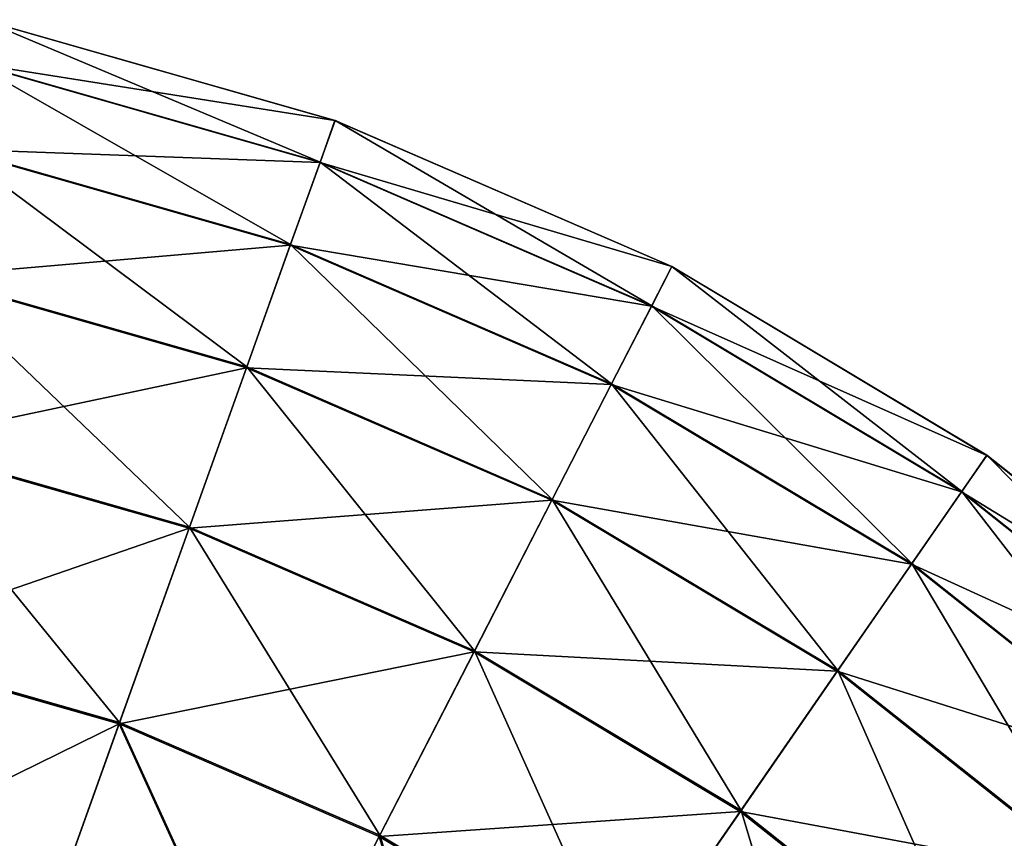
# Model space of a CAD drawing. Extents: x 4.4 to 100, y 4.4 to 100.
# Tile 84 of 85: x 63 to 79.8, y 85.1 to 99. Entities that reach past the tile are written whole.
import ezdxf

# ---------------------------------------------------------------- set-up
doc = ezdxf.new("R2010")
doc.units = 0
doc.header["$LTSCALE"] = 25.4
doc.layers.get('0').update_dxf_attribs({"color": 13, "linetype": 'CONTINUOUS'})

# ---------------------------------------------------------------- blocks, each defined once
blk = doc.blocks.new('BATON-M-7852_STL_1')
at = {"color": 7}
for p, q in [((68.353, 97.297, 50.99), (62.333, 99.015, 50.99)), ((68.353, 97.297, 50.99), (62.333, 99.015, 50.99)), ((68.354, 97.299, 44.966), (62.334, 99.018, 44.966)), ((68.354, 97.299, 44.966), (62.334, 99.018, 44.966)), ((68.098, 96.583, 56.966), (62.173, 98.275, 56.966)), ((68.098, 96.583, 56.966), (62.173, 98.275, 56.966)), ((68.1, 96.59, 38.989), (62.175, 98.282, 38.989)), ((68.1, 96.59, 38.989), (62.175, 98.282, 38.989)), ((68.353, 97.297, 50.99), (68.098, 96.583, 56.966)), ((68.353, 97.297, 50.99), (68.098, 96.583, 56.966)), ((68.1, 96.59, 38.989), (68.354, 97.299, 44.966)), ((68.1, 96.59, 38.989), (68.354, 97.299, 44.966)), ((68.354, 97.299, 44.966), (68.353, 97.297, 50.99)), ((68.354, 97.299, 44.966), (68.353, 97.297, 50.99)), ((74.097, 94.807, 50.99), (68.353, 97.297, 50.99)), ((74.097, 94.807, 50.99), (68.353, 97.297, 50.99)), ((74.098, 94.809, 44.966), (68.354, 97.299, 44.966)), ((74.098, 94.809, 44.966), (68.354, 97.299, 44.966)), ((67.592, 95.17, 62.801), (61.856, 96.807, 62.801)), ((67.592, 95.17, 62.801), (61.856, 96.807, 62.801)), ((67.596, 95.181, 33.153), (61.859, 96.82, 33.153)), ((67.596, 95.181, 33.153), (61.859, 96.82, 33.153)), ((68.098, 96.583, 56.966), (67.592, 95.17, 62.801)), ((68.098, 96.583, 56.966), (67.592, 95.17, 62.801)), ((67.596, 95.181, 33.153), (68.1, 96.59, 38.989)), ((67.596, 95.181, 33.153), (68.1, 96.59, 38.989)), ((73.751, 94.133, 56.966), (68.098, 96.583, 56.966)), ((73.751, 94.133, 56.966), (68.098, 96.583, 56.966)), ((73.755, 94.139, 38.989), (68.1, 96.59, 38.989)), ((73.755, 94.139, 38.989), (68.1, 96.59, 38.989)), ((67.592, 95.17, 62.801), (66.844, 93.079, 68.401)), ((67.592, 95.17, 62.801), (66.844, 93.079, 68.401)), ((66.85, 93.095, 27.551), (67.596, 95.181, 33.153)), ((66.85, 93.095, 27.551), (67.596, 95.181, 33.153)), ((73.065, 92.797, 62.801), (67.592, 95.17, 62.801)), ((73.065, 92.797, 62.801), (67.592, 95.17, 62.801)), ((73.071, 92.808, 33.153), (67.596, 95.181, 33.153)), ((73.071, 92.808, 33.153), (67.596, 95.181, 33.153)), ((74.097, 94.807, 50.99), (73.751, 94.133, 56.966)), ((74.097, 94.807, 50.99), (73.751, 94.133, 56.966)), ((73.755, 94.139, 38.989), (74.098, 94.809, 44.966)), ((73.755, 94.139, 38.989), (74.098, 94.809, 44.966)), ((74.098, 94.809, 44.966), (74.097, 94.807, 50.99)), ((74.098, 94.809, 44.966), (74.097, 94.807, 50.99)), ((79.467, 91.588, 50.99), (74.097, 94.807, 50.99)), ((79.467, 91.588, 50.99), (74.097, 94.807, 50.99)), ((79.469, 91.59, 44.966), (74.098, 94.809, 44.966)), ((79.469, 91.59, 44.966), (74.098, 94.809, 44.966)), ((66.844, 93.079, 68.401), (61.388, 94.637, 68.401)), ((66.844, 93.079, 68.401), (61.388, 94.637, 68.401)), ((66.85, 93.095, 27.551), (61.391, 94.654, 27.551)), ((66.85, 93.095, 27.551), (61.391, 94.654, 27.551)), ((73.751, 94.133, 56.966), (73.065, 92.797, 62.801)), ((73.751, 94.133, 56.966), (73.065, 92.797, 62.801)), ((73.071, 92.808, 33.153), (73.755, 94.139, 38.989)), ((73.071, 92.808, 33.153), (73.755, 94.139, 38.989)), ((79.036, 90.965, 56.966), (73.751, 94.133, 56.966)), ((79.036, 90.965, 56.966), (73.751, 94.133, 56.966)), ((79.041, 90.971, 38.989), (73.755, 94.139, 38.989)), ((79.041, 90.971, 38.989), (73.755, 94.139, 38.989)), ((66.844, 93.079, 68.401), (65.866, 90.344, 73.678)), ((66.844, 93.079, 68.401), (65.866, 90.344, 73.678)), ((65.873, 90.364, 22.272), (66.85, 93.095, 27.551)), ((65.873, 90.364, 22.272), (66.85, 93.095, 27.551)), ((72.051, 90.822, 68.401), (66.844, 93.079, 68.401)), ((72.051, 90.822, 68.401), (66.844, 93.079, 68.401)), ((72.059, 90.837, 27.551), (66.85, 93.095, 27.551)), ((72.059, 90.837, 27.551), (66.85, 93.095, 27.551)), ((73.065, 92.797, 62.801), (72.051, 90.822, 68.401)), ((73.065, 92.797, 62.801), (72.051, 90.822, 68.401)), ((72.059, 90.837, 27.551), (73.071, 92.808, 33.153)), ((72.059, 90.837, 27.551), (73.071, 92.808, 33.153)), ((78.182, 89.731, 62.801), (73.065, 92.797, 62.801)), ((78.182, 89.731, 62.801), (73.065, 92.797, 62.801)), ((78.189, 89.741, 33.153), (73.071, 92.808, 33.153)), ((78.189, 89.741, 33.153), (73.071, 92.808, 33.153)), ((65.866, 90.344, 73.678), (60.774, 91.797, 73.678)), ((65.866, 90.344, 73.678), (60.774, 91.797, 73.678)), ((65.873, 90.364, 22.272), (60.779, 91.818, 22.272)), ((65.873, 90.364, 22.272), (60.779, 91.818, 22.272)), ((79.467, 91.588, 50.99), (79.036, 90.965, 56.966)), ((79.467, 91.588, 50.99), (79.036, 90.965, 56.966)), ((79.041, 90.971, 38.989), (79.469, 91.59, 44.966)), ((79.041, 90.971, 38.989), (79.469, 91.59, 44.966)), ((79.469, 91.59, 44.966), (79.467, 91.588, 50.99)), ((79.469, 91.59, 44.966), (79.467, 91.588, 50.99)), ((84.372, 87.697, 50.99), (79.467, 91.588, 50.99)), ((84.372, 87.697, 50.99), (79.467, 91.588, 50.99)), ((84.373, 87.699, 44.966), (79.469, 91.59, 44.966)), ((84.373, 87.699, 44.966), (79.469, 91.59, 44.966)), ((70.734, 88.257, 22.272), (72.059, 90.837, 27.551)), ((70.734, 88.257, 22.272), (72.059, 90.837, 27.551)), ((76.928, 87.919, 27.551), (72.059, 90.837, 27.551)), ((76.928, 87.919, 27.551), (72.059, 90.837, 27.551)), ((79.036, 90.965, 56.966), (78.182, 89.731, 62.801)), ((79.036, 90.965, 56.966), (78.182, 89.731, 62.801)), ((78.189, 89.741, 33.153), (79.041, 90.971, 38.989)), ((78.189, 89.741, 33.153), (79.041, 90.971, 38.989)), ((83.863, 87.135, 56.966), (79.036, 90.965, 56.966)), ((83.863, 87.135, 56.966), (79.036, 90.965, 56.966)), ((83.868, 87.141, 38.989), (79.041, 90.971, 38.989)), ((83.868, 87.141, 38.989), (79.041, 90.971, 38.989)), ((72.051, 90.822, 68.401), (70.724, 88.238, 73.678)), ((72.051, 90.822, 68.401), (70.724, 88.238, 73.678)), ((76.919, 87.905, 68.401), (72.051, 90.822, 68.401)), ((76.919, 87.905, 68.401), (72.051, 90.822, 68.401)), ((65.866, 90.344, 73.678), (64.672, 87.007, 78.55)), ((65.866, 90.344, 73.678), (64.672, 87.007, 78.55)), ((64.681, 87.031, 17.397), (65.873, 90.364, 22.272)), ((64.681, 87.031, 17.397), (65.873, 90.364, 22.272)), ((70.724, 88.238, 73.678), (65.866, 90.344, 73.678)), ((70.724, 88.238, 73.678), (65.866, 90.344, 73.678)), ((70.734, 88.257, 22.272), (65.873, 90.364, 22.272)), ((70.734, 88.257, 22.272), (65.873, 90.364, 22.272)), ((78.182, 89.731, 62.801), (76.919, 87.905, 68.401)), ((78.182, 89.731, 62.801), (76.919, 87.905, 68.401)), ((76.928, 87.919, 27.551), (78.189, 89.741, 33.153)), ((76.928, 87.919, 27.551), (78.189, 89.741, 33.153)), ((82.855, 86.023, 62.801), (78.182, 89.731, 62.801)), ((82.855, 86.023, 62.801), (78.182, 89.731, 62.801)), ((82.863, 86.032, 33.153), (78.189, 89.741, 33.153)), ((82.863, 86.032, 33.153), (78.189, 89.741, 33.153)), ((64.672, 87.007, 78.55), (60.027, 88.333, 78.55)), ((64.672, 87.007, 78.55), (60.027, 88.333, 78.55)), ((64.681, 87.031, 17.397), (60.032, 88.358, 17.397)), ((64.681, 87.031, 17.397), (60.032, 88.358, 17.397)), ((70.724, 88.238, 73.678), (69.105, 85.086, 78.55)), ((70.724, 88.238, 73.678), (69.105, 85.086, 78.55)), ((69.116, 85.108, 17.397), (70.734, 88.257, 22.272)), ((69.116, 85.108, 17.397), (70.734, 88.257, 22.272)), ((75.265, 85.516, 73.678), (70.724, 88.238, 73.678)), ((75.265, 85.516, 73.678), (70.724, 88.238, 73.678)), ((75.278, 85.534, 22.272), (70.734, 88.257, 22.272)), ((75.278, 85.534, 22.272), (70.734, 88.257, 22.272)), ((76.919, 87.905, 68.401), (75.265, 85.516, 73.678)), ((76.919, 87.905, 68.401), (75.265, 85.516, 73.678)), ((75.278, 85.534, 22.272), (76.928, 87.919, 27.551)), ((75.278, 85.534, 22.272), (76.928, 87.919, 27.551)), ((81.364, 84.378, 68.401), (76.919, 87.905, 68.401)), ((81.364, 84.378, 68.401), (76.919, 87.905, 68.401)), ((81.375, 84.39, 27.551), (76.928, 87.919, 27.551)), ((81.375, 84.39, 27.551), (76.928, 87.919, 27.551)), ((64.672, 87.007, 78.55), (63.282, 83.122, 82.939)), ((64.672, 87.007, 78.55), (63.282, 83.122, 82.939)), ((63.292, 83.149, 13.005), (64.681, 87.031, 17.397)), ((63.292, 83.149, 13.005), (64.681, 87.031, 17.397)), ((69.105, 85.086, 78.55), (64.672, 87.007, 78.55)), ((69.105, 85.086, 78.55), (64.672, 87.007, 78.55)), ((69.116, 85.108, 17.397), (64.681, 87.031, 17.397)), ((69.116, 85.108, 17.397), (64.681, 87.031, 17.397)), ((75.265, 85.516, 73.678), (73.249, 82.602, 78.55)), ((75.265, 85.516, 73.678), (73.249, 82.602, 78.55)), ((73.263, 82.623, 17.397), (75.278, 85.534, 22.272)), ((73.263, 82.623, 17.397), (75.278, 85.534, 22.272)), ((79.413, 82.225, 73.678), (75.265, 85.516, 73.678)), ((79.413, 82.225, 73.678), (75.265, 85.516, 73.678)), ((79.427, 82.241, 22.272), (75.278, 85.534, 22.272)), ((79.427, 82.241, 22.272), (75.278, 85.534, 22.272)), ((69.105, 85.086, 78.55), (67.22, 81.415, 82.939)), ((69.105, 85.086, 78.55), (67.22, 81.415, 82.939)), ((67.233, 81.441, 13.005), (69.116, 85.108, 17.397)), ((67.233, 81.441, 13.005), (69.116, 85.108, 17.397)), ((73.249, 82.602, 78.55), (69.105, 85.086, 78.55)), ((73.249, 82.602, 78.55), (69.105, 85.086, 78.55)), ((73.263, 82.623, 17.397), (69.116, 85.108, 17.397)), ((73.263, 82.623, 17.397), (69.116, 85.108, 17.397))]:
    blk.add_line(p, q, dxfattribs=at)
mesh = blk.add_polyface(dxfattribs=at)
corners = [(62.173, 98.275, 56.966), (68.353, 97.297, 50.99), (62.333, 99.015, 50.99), (68.098, 96.583, 56.966)]
mesh.append_faces([[corners[k] for k in face] for face in [(0, 1, 2), (1, 0, 3)]], dxfattribs={"vtx0": -1, "color": 7})
mesh = blk.add_polyface(dxfattribs=at)
corners = [(62.334, 99.018, 44.966), (68.1, 96.59, 38.989), (62.175, 98.282, 38.989), (68.354, 97.299, 44.966)]
mesh.append_faces([[corners[k] for k in face] for face in [(0, 1, 2), (1, 0, 3)]], dxfattribs={"vtx0": -1, "color": 7})
mesh = blk.add_polyface(dxfattribs=at)
corners = [(62.333, 99.015, 50.99), (68.354, 97.299, 44.966), (62.334, 99.018, 44.966), (68.353, 97.297, 50.99)]
mesh.append_faces([[corners[k] for k in face] for face in [(0, 1, 2), (1, 0, 3)]], dxfattribs={"vtx0": -1, "color": 7})
mesh = blk.add_polyface(dxfattribs=at)
corners = [(61.856, 96.807, 62.801), (68.098, 96.583, 56.966), (62.173, 98.275, 56.966), (67.592, 95.17, 62.801)]
mesh.append_faces([[corners[k] for k in face] for face in [(0, 1, 2), (1, 0, 3)]], dxfattribs={"vtx0": -1, "color": 7})
mesh = blk.add_polyface(dxfattribs=at)
corners = [(62.175, 98.282, 38.989), (67.596, 95.181, 33.153), (61.859, 96.82, 33.153), (68.1, 96.59, 38.989)]
mesh.append_faces([[corners[k] for k in face] for face in [(0, 1, 2), (1, 0, 3)]], dxfattribs={"vtx0": -1, "color": 7})
mesh = blk.add_polyface(dxfattribs=at)
corners = [(68.098, 96.583, 56.966), (74.097, 94.807, 50.99), (68.353, 97.297, 50.99), (73.751, 94.133, 56.966)]
mesh.append_faces([[corners[k] for k in face] for face in [(0, 1, 2), (1, 0, 3)]], dxfattribs={"vtx0": -1, "color": 7})
mesh = blk.add_polyface(dxfattribs=at)
corners = [(68.354, 97.299, 44.966), (73.755, 94.139, 38.989), (68.1, 96.59, 38.989), (74.098, 94.809, 44.966)]
mesh.append_faces([[corners[k] for k in face] for face in [(0, 1, 2), (1, 0, 3)]], dxfattribs={"vtx0": -1, "color": 7})
mesh = blk.add_polyface(dxfattribs=at)
corners = [(68.353, 97.297, 50.99), (74.098, 94.809, 44.966), (68.354, 97.299, 44.966), (74.097, 94.807, 50.99)]
mesh.append_faces([[corners[k] for k in face] for face in [(0, 1, 2), (1, 0, 3)]], dxfattribs={"vtx0": -1, "color": 7})
mesh = blk.add_polyface(dxfattribs=at)
corners = [(61.388, 94.637, 68.401), (67.592, 95.17, 62.801), (61.856, 96.807, 62.801), (66.844, 93.079, 68.401)]
mesh.append_faces([[corners[k] for k in face] for face in [(0, 1, 2), (1, 0, 3)]], dxfattribs={"vtx0": -1, "color": 7})
mesh = blk.add_polyface(dxfattribs=at)
corners = [(61.859, 96.82, 33.153), (66.85, 93.095, 27.551), (61.391, 94.654, 27.551), (67.596, 95.181, 33.153)]
mesh.append_faces([[corners[k] for k in face] for face in [(0, 1, 2), (1, 0, 3)]], dxfattribs={"vtx0": -1, "color": 7})
mesh = blk.add_polyface(dxfattribs=at)
corners = [(67.592, 95.17, 62.801), (73.751, 94.133, 56.966), (68.098, 96.583, 56.966), (73.065, 92.797, 62.801)]
mesh.append_faces([[corners[k] for k in face] for face in [(0, 1, 2), (1, 0, 3)]], dxfattribs={"vtx0": -1, "color": 7})
mesh = blk.add_polyface(dxfattribs=at)
corners = [(68.1, 96.59, 38.989), (73.071, 92.808, 33.153), (67.596, 95.181, 33.153), (73.755, 94.139, 38.989)]
mesh.append_faces([[corners[k] for k in face] for face in [(0, 1, 2), (1, 0, 3)]], dxfattribs={"vtx0": -1, "color": 7})
mesh = blk.add_polyface(dxfattribs=at)
corners = [(66.844, 93.079, 68.401), (73.065, 92.797, 62.801), (67.592, 95.17, 62.801), (72.051, 90.822, 68.401)]
mesh.append_faces([[corners[k] for k in face] for face in [(0, 1, 2), (1, 0, 3)]], dxfattribs={"vtx0": -1, "color": 7})
mesh = blk.add_polyface(dxfattribs=at)
corners = [(67.596, 95.181, 33.153), (72.059, 90.837, 27.551), (66.85, 93.095, 27.551), (73.071, 92.808, 33.153)]
mesh.append_faces([[corners[k] for k in face] for face in [(0, 1, 2), (1, 0, 3)]], dxfattribs={"vtx0": -1, "color": 7})
mesh = blk.add_polyface(dxfattribs=at)
corners = [(73.751, 94.133, 56.966), (79.467, 91.588, 50.99), (74.097, 94.807, 50.99), (79.036, 90.965, 56.966)]
mesh.append_faces([[corners[k] for k in face] for face in [(0, 1, 2), (1, 0, 3)]], dxfattribs={"vtx0": -1, "color": 7})
mesh = blk.add_polyface(dxfattribs=at)
corners = [(74.098, 94.809, 44.966), (79.041, 90.971, 38.989), (73.755, 94.139, 38.989), (79.469, 91.59, 44.966)]
mesh.append_faces([[corners[k] for k in face] for face in [(0, 1, 2), (1, 0, 3)]], dxfattribs={"vtx0": -1, "color": 7})
mesh = blk.add_polyface(dxfattribs=at)
corners = [(74.097, 94.807, 50.99), (79.469, 91.59, 44.966), (74.098, 94.809, 44.966), (79.467, 91.588, 50.99)]
mesh.append_faces([[corners[k] for k in face] for face in [(0, 1, 2), (1, 0, 3)]], dxfattribs={"vtx0": -1, "color": 7})
mesh = blk.add_polyface(dxfattribs=at)
corners = [(60.774, 91.797, 73.678), (66.844, 93.079, 68.401), (61.388, 94.637, 68.401), (65.866, 90.344, 73.678)]
mesh.append_faces([[corners[k] for k in face] for face in [(0, 1, 2), (1, 0, 3)]], dxfattribs={"vtx0": -1, "color": 7})
mesh = blk.add_polyface(dxfattribs=at)
corners = [(61.391, 94.654, 27.551), (65.873, 90.364, 22.272), (60.779, 91.818, 22.272), (66.85, 93.095, 27.551)]
mesh.append_faces([[corners[k] for k in face] for face in [(0, 1, 2), (1, 0, 3)]], dxfattribs={"vtx0": -1, "color": 7})
mesh = blk.add_polyface(dxfattribs=at)
corners = [(73.065, 92.797, 62.801), (79.036, 90.965, 56.966), (73.751, 94.133, 56.966), (78.182, 89.731, 62.801)]
mesh.append_faces([[corners[k] for k in face] for face in [(0, 1, 2), (1, 0, 3)]], dxfattribs={"vtx0": -1, "color": 7})
mesh = blk.add_polyface(dxfattribs=at)
corners = [(73.755, 94.139, 38.989), (78.189, 89.741, 33.153), (73.071, 92.808, 33.153), (79.041, 90.971, 38.989)]
mesh.append_faces([[corners[k] for k in face] for face in [(0, 1, 2), (1, 0, 3)]], dxfattribs={"vtx0": -1, "color": 7})
mesh = blk.add_polyface(dxfattribs=at)
corners = [(65.866, 90.344, 73.678), (72.051, 90.822, 68.401), (66.844, 93.079, 68.401), (70.724, 88.238, 73.678)]
mesh.append_faces([[corners[k] for k in face] for face in [(0, 1, 2), (1, 0, 3)]], dxfattribs={"vtx0": -1, "color": 7})
mesh = blk.add_polyface(dxfattribs=at)
corners = [(66.85, 93.095, 27.551), (70.734, 88.257, 22.272), (65.873, 90.364, 22.272), (72.059, 90.837, 27.551)]
mesh.append_faces([[corners[k] for k in face] for face in [(0, 1, 2), (1, 0, 3)]], dxfattribs={"vtx0": -1, "color": 7})
mesh = blk.add_polyface(dxfattribs=at)
corners = [(72.051, 90.822, 68.401), (78.182, 89.731, 62.801), (73.065, 92.797, 62.801), (76.919, 87.905, 68.401)]
mesh.append_faces([[corners[k] for k in face] for face in [(0, 1, 2), (1, 0, 3)]], dxfattribs={"vtx0": -1, "color": 7})
mesh = blk.add_polyface(dxfattribs=at)
corners = [(73.071, 92.808, 33.153), (76.928, 87.919, 27.551), (72.059, 90.837, 27.551), (78.189, 89.741, 33.153)]
mesh.append_faces([[corners[k] for k in face] for face in [(0, 1, 2), (1, 0, 3)]], dxfattribs={"vtx0": -1, "color": 7})
mesh = blk.add_polyface(dxfattribs=at)
corners = [(60.027, 88.333, 78.55), (65.866, 90.344, 73.678), (60.774, 91.797, 73.678), (64.672, 87.007, 78.55)]
mesh.append_faces([[corners[k] for k in face] for face in [(0, 1, 2), (1, 0, 3)]], dxfattribs={"vtx0": -1, "color": 7})
mesh = blk.add_polyface(dxfattribs=at)
corners = [(60.779, 91.818, 22.272), (64.681, 87.031, 17.397), (60.032, 88.358, 17.397), (65.873, 90.364, 22.272)]
mesh.append_faces([[corners[k] for k in face] for face in [(0, 1, 2), (1, 0, 3)]], dxfattribs={"vtx0": -1, "color": 7})
mesh = blk.add_polyface(dxfattribs=at)
corners = [(79.036, 90.965, 56.966), (84.372, 87.697, 50.99), (79.467, 91.588, 50.99), (83.863, 87.135, 56.966)]
mesh.append_faces([[corners[k] for k in face] for face in [(0, 1, 2), (1, 0, 3)]], dxfattribs={"vtx0": -1, "color": 7})
mesh = blk.add_polyface(dxfattribs=at)
corners = [(79.469, 91.59, 44.966), (83.868, 87.141, 38.989), (79.041, 90.971, 38.989), (84.373, 87.699, 44.966)]
mesh.append_faces([[corners[k] for k in face] for face in [(0, 1, 2), (1, 0, 3)]], dxfattribs={"vtx0": -1, "color": 7})
mesh = blk.add_polyface(dxfattribs=at)
corners = [(79.467, 91.588, 50.99), (84.373, 87.699, 44.966), (79.469, 91.59, 44.966), (84.372, 87.697, 50.99)]
mesh.append_faces([[corners[k] for k in face] for face in [(0, 1, 2), (1, 0, 3)]], dxfattribs={"vtx0": -1, "color": 7})
mesh = blk.add_polyface(dxfattribs=at)
corners = [(72.059, 90.837, 27.551), (75.278, 85.534, 22.272), (70.734, 88.257, 22.272), (76.928, 87.919, 27.551)]
mesh.append_faces([[corners[k] for k in face] for face in [(0, 1, 2), (1, 0, 3)]], dxfattribs={"vtx0": -1, "color": 7})
mesh = blk.add_polyface(dxfattribs=at)
corners = [(78.182, 89.731, 62.801), (83.863, 87.135, 56.966), (79.036, 90.965, 56.966), (82.855, 86.023, 62.801)]
mesh.append_faces([[corners[k] for k in face] for face in [(0, 1, 2), (1, 0, 3)]], dxfattribs={"vtx0": -1, "color": 7})
mesh = blk.add_polyface(dxfattribs=at)
corners = [(79.041, 90.971, 38.989), (82.863, 86.032, 33.153), (78.189, 89.741, 33.153), (83.868, 87.141, 38.989)]
mesh.append_faces([[corners[k] for k in face] for face in [(0, 1, 2), (1, 0, 3)]], dxfattribs={"vtx0": -1, "color": 7})
mesh = blk.add_polyface(dxfattribs=at)
corners = [(70.724, 88.238, 73.678), (76.919, 87.905, 68.401), (72.051, 90.822, 68.401), (75.265, 85.516, 73.678)]
mesh.append_faces([[corners[k] for k in face] for face in [(0, 1, 2), (1, 0, 3)]], dxfattribs={"vtx0": -1, "color": 7})
mesh = blk.add_polyface(dxfattribs=at)
corners = [(64.672, 87.007, 78.55), (70.724, 88.238, 73.678), (65.866, 90.344, 73.678), (69.105, 85.086, 78.55)]
mesh.append_faces([[corners[k] for k in face] for face in [(0, 1, 2), (1, 0, 3)]], dxfattribs={"vtx0": -1, "color": 7})
mesh = blk.add_polyface(dxfattribs=at)
corners = [(65.873, 90.364, 22.272), (69.116, 85.108, 17.397), (64.681, 87.031, 17.397), (70.734, 88.257, 22.272)]
mesh.append_faces([[corners[k] for k in face] for face in [(0, 1, 2), (1, 0, 3)]], dxfattribs={"vtx0": -1, "color": 7})
mesh = blk.add_polyface(dxfattribs=at)
corners = [(76.919, 87.905, 68.401), (82.855, 86.023, 62.801), (78.182, 89.731, 62.801), (81.364, 84.378, 68.401)]
mesh.append_faces([[corners[k] for k in face] for face in [(0, 1, 2), (1, 0, 3)]], dxfattribs={"vtx0": -1, "color": 7})
mesh = blk.add_polyface(dxfattribs=at)
corners = [(78.189, 89.741, 33.153), (81.375, 84.39, 27.551), (76.928, 87.919, 27.551), (82.863, 86.032, 33.153)]
mesh.append_faces([[corners[k] for k in face] for face in [(0, 1, 2), (1, 0, 3)]], dxfattribs={"vtx0": -1, "color": 7})
mesh = blk.add_polyface(dxfattribs=at)
corners = [(59.156, 84.3, 82.939), (64.672, 87.007, 78.55), (60.027, 88.333, 78.55), (63.282, 83.122, 82.939)]
mesh.append_faces([[corners[k] for k in face] for face in [(0, 1, 2), (1, 0, 3)]], dxfattribs={"vtx0": -1, "color": 7})
mesh = blk.add_polyface(dxfattribs=at)
corners = [(60.032, 88.358, 17.397), (63.292, 83.149, 13.005), (59.162, 84.328, 13.005), (64.681, 87.031, 17.397)]
mesh.append_faces([[corners[k] for k in face] for face in [(0, 1, 2), (1, 0, 3)]], dxfattribs={"vtx0": -1, "color": 7})
mesh = blk.add_polyface(dxfattribs=at)
corners = [(69.105, 85.086, 78.55), (75.265, 85.516, 73.678), (70.724, 88.238, 73.678), (73.249, 82.602, 78.55)]
mesh.append_faces([[corners[k] for k in face] for face in [(0, 1, 2), (1, 0, 3)]], dxfattribs={"vtx0": -1, "color": 7})
mesh = blk.add_polyface(dxfattribs=at)
corners = [(70.734, 88.257, 22.272), (73.263, 82.623, 17.397), (69.116, 85.108, 17.397), (75.278, 85.534, 22.272)]
mesh.append_faces([[corners[k] for k in face] for face in [(0, 1, 2), (1, 0, 3)]], dxfattribs={"vtx0": -1, "color": 7})
mesh = blk.add_polyface(dxfattribs=at)
corners = [(75.265, 85.516, 73.678), (81.364, 84.378, 68.401), (76.919, 87.905, 68.401), (79.413, 82.225, 73.678)]
mesh.append_faces([[corners[k] for k in face] for face in [(0, 1, 2), (1, 0, 3)]], dxfattribs={"vtx0": -1, "color": 7})
mesh = blk.add_polyface(dxfattribs=at)
corners = [(76.928, 87.919, 27.551), (79.427, 82.241, 22.272), (75.278, 85.534, 22.272), (81.375, 84.39, 27.551)]
mesh.append_faces([[corners[k] for k in face] for face in [(0, 1, 2), (1, 0, 3)]], dxfattribs={"vtx0": -1, "color": 7})
mesh = blk.add_polyface(dxfattribs=at)
corners = [(67.22, 81.415, 82.939), (64.672, 87.007, 78.55), (63.282, 83.122, 82.939), (69.105, 85.086, 78.55)]
mesh.append_faces([[corners[k] for k in face] for face in [(0, 1, 2), (1, 0, 3)]], dxfattribs={"vtx0": -1, "color": 7})
mesh = blk.add_polyface(dxfattribs=at)
corners = [(64.681, 87.031, 17.397), (67.233, 81.441, 13.005), (63.292, 83.149, 13.005), (69.116, 85.108, 17.397)]
mesh.append_faces([[corners[k] for k in face] for face in [(0, 1, 2), (1, 0, 3)]], dxfattribs={"vtx0": -1, "color": 7})
mesh = blk.add_polyface(dxfattribs=at)
corners = [(73.249, 82.602, 78.55), (79.413, 82.225, 73.678), (75.265, 85.516, 73.678), (77.033, 79.599, 78.55)]
mesh.append_faces([[corners[k] for k in face] for face in [(0, 1, 2), (1, 0, 3)]], dxfattribs={"vtx0": -1, "color": 7})
mesh = blk.add_polyface(dxfattribs=at)
corners = [(75.278, 85.534, 22.272), (77.05, 79.618, 17.397), (73.263, 82.623, 17.397), (79.427, 82.241, 22.272)]
mesh.append_faces([[corners[k] for k in face] for face in [(0, 1, 2), (1, 0, 3)]], dxfattribs={"vtx0": -1, "color": 7})
mesh = blk.add_polyface(dxfattribs=at)
corners = [(70.901, 79.209, 82.939), (69.105, 85.086, 78.55), (67.22, 81.415, 82.939), (73.249, 82.602, 78.55)]
mesh.append_faces([[corners[k] for k in face] for face in [(0, 1, 2), (1, 0, 3)]], dxfattribs={"vtx0": -1, "color": 7})
mesh = blk.add_polyface(dxfattribs=at)
corners = [(69.116, 85.108, 17.397), (70.917, 79.233, 13.005), (67.233, 81.441, 13.005), (73.263, 82.623, 17.397)]
mesh.append_faces([[corners[k] for k in face] for face in [(0, 1, 2), (1, 0, 3)]], dxfattribs={"vtx0": -1, "color": 7})

msp = doc.modelspace()

# ---------------------------------------------------------------- block references
at = {"color": 0}
msp.add_blockref('BATON-M-7852_STL_1', (0, 0), dxfattribs=at)

doc.saveas('drawing.dxf')
